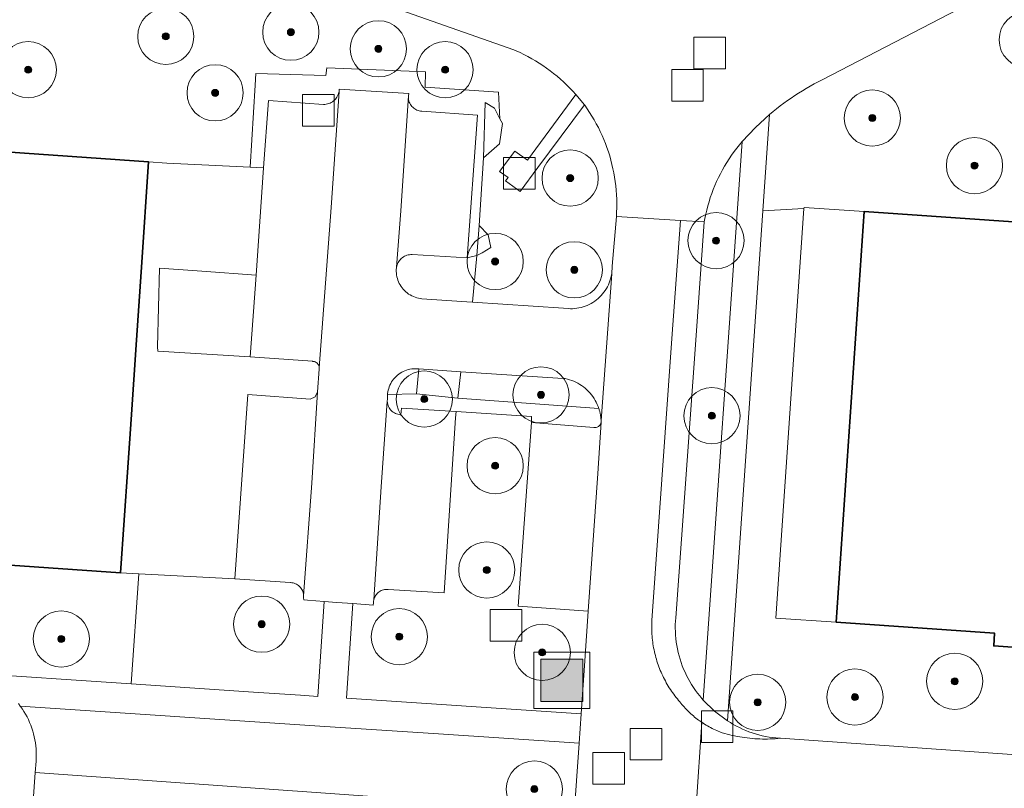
# Model space of a CAD drawing. Extents: x 154222 to 160093, y 456746 to 462495.
# Tile 154 of 254: x 158127 to 158197, y 461320 to 461374. Entities that reach past the tile are written whole.
import ezdxf

# ---------------------------------------------------------------- set-up
doc = ezdxf.new("R2010")
doc.units = 0
doc.header["$LTSCALE"] = 0.75
doc.layers.get('0').update_dxf_attribs({"linetype": 'CONTINUOUS'})
for name, color, linetype, lineweight in [('B-XX-GR-BEPLANTING_CULTUUR_BODEMBEDEKKER-GV', 252, 'CONTINUOUS', 18), ('B-XX-GR-BEPLANTING_CULTUUR_HEESTERS-GV', 252, 'CONTINUOUS', 18), ('B-XX-GR-BOOM-S', 252, 'CONTINUOUS', 25), ('B-XX-GR-HAAG-GV', 252, 'CONTINUOUS', 13), ('B-XX-IE-MEUBILAIR_WEGMEUBILAIR-S', 252, 'CONTINUOUS', 25), ('B-XX-OG-BEBOUWING-GV', 6, 'CONTINUOUS', 35), ('B-XX-OG-TERREIN_CULTUURSCHEIDING-GV', 252, 'CONTINUOUS', 18), ('B-XX-OG-TERREIN_ERF-GV', 252, 'CONTINUOUS', 18), ('B-XX-RI-GWA_RIOOLPUT-S', 252, 'CONTINUOUS', 25), ('B-XX-VH-VERHARDING_ASFALT-GV', 252, 'CONTINUOUS', 18), ('B-XX-VH-VERHARDING_BETONSTRAATSTEEN-GV', 252, 'CONTINUOUS', 18), ('B-XX-VH-VERHARDING_TEGEL-GV', 252, 'CONTINUOUS', 18)]:
    doc.layers.add(name, color=color, linetype=linetype, lineweight=lineweight)

# ---------------------------------------------------------------- blocks, each defined once
blk = doc.blocks.new('SIE-WEG_AFVALBAK-SO')
at = {"linetype": 'ByBlock', "lineweight": 18}
h = blk.add_hatch(color=0, dxfattribs=at)
h.dxf.hatch_style = 1
h.paths.add_polyline_path([(-1.5, -1.5), (1.5, -1.5), (1.5, 1.5), (-1.5, 1.5)])
at = {"color": 0, "linetype": 'ByBlock', "lineweight": 18}
for points in [[(-2, -2), (2, -2), (2, 2), (-2, 2)], [(-1.5, -1.5), (1.5, -1.5), (1.5, 1.5), (-1.5, 1.5)]]:
    blk.add_lwpolyline(points, close=True, dxfattribs=at)
blk = doc.blocks.new('SRI-PUT_INSPECTIEPUT_RIOOLPUT-SO')
at = {"color": 0, "linetype": 'ByBlock', "lineweight": 18}
blk.add_lwpolyline([(-1.125, -1.125), (1.125, -1.125), (1.125, 1.125), (-1.125, 1.125)], close=True, dxfattribs=at)
blk = doc.blocks.new('SGR-BOOM_01-SO')
at = {"linetype": 'ByBlock', "lineweight": 18}
h = blk.add_hatch(color=0, dxfattribs=at)
h.dxf.hatch_style = 1
edge = h.paths.add_edge_path()
edge.add_arc((0, 0), 0.25, 0, 360)
at = {"color": 0, "linetype": 'ByBlock', "lineweight": 18}
for radius in [2, 0.25]:
    blk.add_circle((0, 0), radius, dxfattribs=at)

msp = doc.modelspace()

# ---------------------------------------------------------------- linework, layer by layer
at = {"layer": 'B-XX-GR-BEPLANTING_CULTUUR_BODEMBEDEKKER-GV'}
for points in [[(158156.152, 461370.767), (158149.129, 461371.069), (158149.058, 461370.517), (158144.076, 461370.661), (158144.047, 461369.836), (158143.691, 461363.989), (158144.641, 461363.943), (158144.98, 461368.73), (158148.91, 461368.46), (158149.004, 461368.464), (158149.098, 461368.475), (158149.19, 461368.495), (158149.28, 461368.522), (158149.368, 461368.557), (158149.453, 461368.599), (158149.533, 461368.648), (158149.609, 461368.703), (158149.68, 461368.766), (158149.746, 461368.833), (158149.805, 461368.906), (158149.859, 461368.984), (158149.905, 461369.066), (158149.944, 461369.152), (158149.976, 461369.241), (158150.001, 461369.332), (158150.01, 461369.38), (158150.02, 461369.55), (158154.97, 461369.23), (158154.95, 461369.06), (158154.946, 461368.971), (158154.95, 461368.882), (158154.961, 461368.794), (158154.981, 461368.707), (158155.008, 461368.623), (158155.043, 461368.541), (158155.085, 461368.462), (158155.134, 461368.388), (158155.19, 461368.318), (158155.251, 461368.254), (158155.318, 461368.195), (158155.39, 461368.143), (158155.466, 461368.097), (158155.546, 461368.059), (158155.63, 461368.027), (158155.715, 461368.004), (158155.803, 461367.988), (158155.89, 461367.98), (158159.85, 461367.7), (158159.13, 461357.55), (158159.82, 461357.711), (158159.976, 461359.835), (158160.276, 461364.656), (158160.394, 461368.591), (158161.07, 461368.185), (158161.458, 461367.444), (158161.342, 461369.319), (158156.143, 461369.684)], [(158161.07, 461368.185), (158160.394, 461368.591), (158160.276, 461364.656), (158161.412, 461365.66), (158161.644, 461367.089), (158161.458, 461367.444)], [(158160.628, 461359.177), (158159.976, 461359.835), (158159.82, 461357.711), (158160.18, 461357.895), (158160.814, 461358.282)], [(158159.13, 461357.55), (158155.2, 461357.77), (158155.107, 461357.77), (158155.015, 461357.762), (158154.924, 461357.746), (158154.834, 461357.722), (158154.747, 461357.691), (158154.663, 461357.652), (158154.583, 461357.606), (158154.507, 461357.554), (158154.435, 461357.495), (158154.37, 461357.43), (158154.309, 461357.359), (158154.256, 461357.284), (158154.209, 461357.204), (158154.168, 461357.121), (158154.136, 461357.034), (158154.095, 461356.889), (158154.09, 461356.83), (158154.082, 461356.703), (158154.081, 461356.577), (158154.089, 461356.45), (158154.104, 461356.324), (158154.127, 461356.199), (158154.159, 461356.076), (158154.197, 461355.956), (158154.244, 461355.837), (158154.297, 461355.723), (158154.358, 461355.611), (158154.426, 461355.504), (158154.501, 461355.401), (158154.581, 461355.303), (158154.668, 461355.211), (158154.76, 461355.124), (158154.858, 461355.043), (158154.961, 461354.968), (158155.068, 461354.9), (158155.179, 461354.839), (158155.294, 461354.785), (158155.412, 461354.738), (158155.532, 461354.699), (158155.655, 461354.668), (158155.78, 461354.644), (158155.89, 461354.63), (158159.091, 461354.417), (158159.501, 461354.39), (158159.82, 461357.711)], [(158158.466, 461347.558), (158155.513, 461347.866), (158153.46, 461347.82), (158153.45, 461347.48), (158153.44, 461347.346), (158153.455, 461347.215), (158153.472, 461347.128), (158153.497, 461347.043), (158153.53, 461346.96), (158153.57, 461346.881), (158153.617, 461346.806), (158153.671, 461346.735), (158153.731, 461346.669), (158153.796, 461346.609), (158153.866, 461346.556), (158153.942, 461346.508), (158154.021, 461346.468), (158154.103, 461346.435), (158154.188, 461346.409), (158154.275, 461346.392), (158154.363, 461346.382), (158154.41, 461346.38), (158154.44, 461346.85), (158158.35, 461346.61), (158163.71, 461346.26), (158163.71, 461345.82), (158168.13, 461345.48), (158168.188, 461345.472), (158168.247, 461345.472), (158168.306, 461345.479), (158168.362, 461345.495), (158168.417, 461345.518), (158168.467, 461345.548), (158168.513, 461345.585), (158168.554, 461345.628), (158168.588, 461345.676), (158168.616, 461345.728), (158168.636, 461345.783), (158168.649, 461345.841), (158168.653, 461345.899), (158168.65, 461345.957), (158168.65, 461345.96), (158168.647, 461346.015), (158168.644, 461346.07), (158168.639, 461346.124), (158168.633, 461346.179), (158168.626, 461346.233), (158168.619, 461346.288), (158168.611, 461346.342), (158168.601, 461346.396), (158168.591, 461346.45), (158168.579, 461346.504), (158168.567, 461346.557), (158168.554, 461346.61), (158168.54, 461346.663), (158168.525, 461346.716), (158168.509, 461346.769), (158168.492, 461346.821)]]:
    msp.add_lwpolyline(points, close=True, dxfattribs=at)
at = {"layer": 'B-XX-GR-BEPLANTING_CULTUUR_HEESTERS-GV'}
msp.add_lwpolyline([(158140.238, 461356.594), (158137.245, 461356.8), (158137.1, 461351.21), (158137.11, 461350.91), (158143.69, 461350.49), (158144.101, 461356.302)], close=True, dxfattribs=at)
at = {"layer": 'B-XX-GR-HAAG-GV'}
for points in [[(158156.152, 461370.767), (158149.129, 461371.069), (158149.058, 461370.517), (158144.076, 461370.661), (158144.047, 461369.836), (158143.691, 461363.989), (158144.641, 461363.943), (158144.98, 461368.73), (158148.91, 461368.46), (158149.004, 461368.464), (158149.098, 461368.475), (158149.19, 461368.495), (158149.28, 461368.522), (158149.368, 461368.557), (158149.453, 461368.599), (158149.533, 461368.648), (158149.609, 461368.703), (158149.68, 461368.766), (158149.746, 461368.833), (158149.805, 461368.906), (158149.859, 461368.984), (158149.905, 461369.066), (158149.944, 461369.152), (158149.976, 461369.241), (158150.001, 461369.332), (158150.01, 461369.38), (158150.02, 461369.55), (158154.97, 461369.23), (158154.95, 461369.06), (158154.946, 461368.971), (158154.95, 461368.882), (158154.961, 461368.794), (158154.981, 461368.707), (158155.008, 461368.623), (158155.043, 461368.541), (158155.085, 461368.462), (158155.134, 461368.388), (158155.19, 461368.318), (158155.251, 461368.254), (158155.318, 461368.195), (158155.39, 461368.143), (158155.466, 461368.097), (158155.546, 461368.059), (158155.63, 461368.027), (158155.715, 461368.004), (158155.803, 461367.988), (158155.89, 461367.98), (158159.85, 461367.7), (158159.13, 461357.55), (158159.82, 461357.711), (158159.976, 461359.835), (158160.276, 461364.656), (158160.394, 461368.591), (158161.07, 461368.185), (158161.458, 461367.444), (158161.342, 461369.319), (158156.143, 461369.684)], [(158159.13, 461357.55), (158155.2, 461357.77), (158155.107, 461357.77), (158155.015, 461357.762), (158154.924, 461357.746), (158154.834, 461357.722), (158154.747, 461357.691), (158154.663, 461357.652), (158154.583, 461357.606), (158154.507, 461357.554), (158154.435, 461357.495), (158154.37, 461357.43), (158154.309, 461357.359), (158154.256, 461357.284), (158154.209, 461357.204), (158154.168, 461357.121), (158154.136, 461357.034), (158154.095, 461356.889), (158154.09, 461356.83), (158154.082, 461356.703), (158154.081, 461356.577), (158154.089, 461356.45), (158154.104, 461356.324), (158154.127, 461356.199), (158154.159, 461356.076), (158154.197, 461355.956), (158154.244, 461355.837), (158154.297, 461355.723), (158154.358, 461355.611), (158154.426, 461355.504), (158154.501, 461355.401), (158154.581, 461355.303), (158154.668, 461355.211), (158154.76, 461355.124), (158154.858, 461355.043), (158154.961, 461354.968), (158155.068, 461354.9), (158155.179, 461354.839), (158155.294, 461354.785), (158155.412, 461354.738), (158155.532, 461354.699), (158155.655, 461354.668), (158155.78, 461354.644), (158155.89, 461354.63), (158159.091, 461354.417), (158159.501, 461354.39), (158159.82, 461357.711)], [(158158.466, 461347.558), (158155.513, 461347.866), (158153.46, 461347.82), (158153.45, 461347.48), (158153.44, 461347.346), (158153.455, 461347.215), (158153.472, 461347.128), (158153.497, 461347.043), (158153.53, 461346.96), (158153.57, 461346.881), (158153.617, 461346.806), (158153.671, 461346.735), (158153.731, 461346.669), (158153.796, 461346.609), (158153.866, 461346.556), (158153.942, 461346.508), (158154.021, 461346.468), (158154.103, 461346.435), (158154.188, 461346.409), (158154.275, 461346.392), (158154.363, 461346.382), (158154.41, 461346.38), (158154.44, 461346.85), (158158.35, 461346.61), (158163.71, 461346.26), (158163.71, 461345.82), (158168.13, 461345.48), (158168.188, 461345.472), (158168.247, 461345.472), (158168.306, 461345.479), (158168.362, 461345.495), (158168.417, 461345.518), (158168.467, 461345.548), (158168.513, 461345.585), (158168.554, 461345.628), (158168.588, 461345.676), (158168.616, 461345.728), (158168.636, 461345.783), (158168.649, 461345.841), (158168.653, 461345.899), (158168.65, 461345.957), (158168.65, 461345.96), (158168.647, 461346.015), (158168.644, 461346.07), (158168.639, 461346.124), (158168.633, 461346.179), (158168.626, 461346.233), (158168.619, 461346.288), (158168.611, 461346.342), (158168.601, 461346.396), (158168.591, 461346.45), (158168.579, 461346.504), (158168.567, 461346.557), (158168.554, 461346.61), (158168.54, 461346.663), (158168.525, 461346.716), (158168.509, 461346.769), (158168.492, 461346.821)]]:
    msp.add_lwpolyline(points, close=True, dxfattribs=at)
at = {"layer": 'B-XX-OG-BEBOUWING-GV'}
for points in [[(158125.29, 461366.05), (158122.3, 461366.26), (158122.24, 461365.36), (158110.96, 461366.15), (158108.91, 461336.91), (158120.19, 461336.13), (158120.13, 461335.23), (158123.12, 461335.03), (158123.18, 461335.92), (158134.46, 461335.14), (158134.972, 461342.622), (158135.231, 461346.4), (158135.57, 461351.35), (158135.949, 461356.889), (158136.46, 461364.37), (158125.23, 461365.15)], [(158201.71, 461360.74), (158198.72, 461360.95), (158198.66, 461360.05), (158187.38, 461360.83), (158185.38, 461331.61), (158196.65, 461330.83), (158196.59, 461329.93), (158199.58, 461329.72), (158199.64, 461330.62), (158210.9, 461329.84), (158211.417, 461337.322), (158211.457, 461337.898), (158211.51, 461338.67), (158211.541, 461339.11), (158211.782, 461342.61), (158212.04, 461346.31), (158212.28, 461349.79), (158212.311, 461350.24), (158212.357, 461350.91), (158212.404, 461351.588), (158212.92, 461359.07), (158207.653, 461359.435), (158201.65, 461359.85)]]:
    msp.add_lwpolyline(points, close=True, dxfattribs=at)
at = {"layer": 'B-XX-OG-TERREIN_CULTUURSCHEIDING-GV'}
for points in [[(158199.89, 461378.28), (158184.38, 461370.21), (158184.094, 461370.065), (158183.81, 461369.915), (158183.529, 461369.759), (158183.251, 461369.599), (158182.976, 461369.434), (158182.703, 461369.265), (158182.434, 461369.09), (158182.168, 461368.911), (158181.905, 461368.727), (158181.645, 461368.538), (158181.389, 461368.346), (158181.135, 461368.148), (158180.886, 461367.946), (158180.64, 461367.74), (158180.164, 461360.896), (158183.085, 461361.048), (158183.09, 461361.121), (158187.38, 461360.83), (158198.66, 461360.05)], [(158125.23, 461365.15), (158136.46, 461364.37), (158137.756, 461364.282), (158140.753, 461364.134), (158143.691, 461363.989), (158144.047, 461369.836), (158144.076, 461370.661), (158149.058, 461370.517), (158149.129, 461371.069), (158156.152, 461370.767), (158156.143, 461369.684), (158161.342, 461369.319), (158161.458, 461367.444), (158161.644, 461367.089), (158161.412, 461365.66), (158160.276, 461364.656), (158159.976, 461359.835), (158160.628, 461359.177), (158160.814, 461358.282), (158160.18, 461357.895), (158159.82, 461357.711), (158159.501, 461354.39), (158165.97, 461353.96), (158166.31, 461353.93), (158166.464, 461353.924), (158166.617, 461353.926), (158166.77, 461353.937), (158166.923, 461353.955), (158167.074, 461353.981), (158167.224, 461354.015), (158167.372, 461354.056), (158167.517, 461354.106), (158167.66, 461354.162), (158167.799, 461354.227), (158167.935, 461354.298), (158168.067, 461354.376), (158168.195, 461354.461), (158168.318, 461354.553), (158168.437, 461354.651), (158168.55, 461354.755), (158168.657, 461354.864), (158168.759, 461354.98), (158168.854, 461355.1), (158168.943, 461355.225), (158169.026, 461355.354), (158169.101, 461355.488), (158169.17, 461355.626), (158169.231, 461355.766), (158169.285, 461355.91), (158169.331, 461356.057), (158169.37, 461356.205), (158169.401, 461356.356), (158169.41, 461356.41), (158169.44, 461356.96), (158169.74, 461360.48), (158169.758, 461360.791), (158169.767, 461361.102), (158169.769, 461361.413), (158169.763, 461361.725), (158169.749, 461362.036), (158169.726, 461362.346), (158169.696, 461362.656), (158169.658, 461362.965), (158169.612, 461363.273), (158169.558, 461363.58), (158169.496, 461363.885), (158169.426, 461364.188), (158169.349, 461364.49), (158169.264, 461364.789), (158169.171, 461365.086), (158169.07, 461365.381), (158168.962, 461365.673), (158168.847, 461365.962), (158168.724, 461366.248), (158168.594, 461366.531), (158168.456, 461366.81), (158168.312, 461367.086), (158168.16, 461367.358), (158168.002, 461367.626), (158167.837, 461367.89), (158167.665, 461368.149), (158167.486, 461368.404), (158167.46, 461368.44), (158164.14, 461363.96), (158162.9, 461362.26), (158161.86, 461363.01), (158162.03, 461363.26), (158161.43, 461363.69), (158162.52, 461365.14), (158163.411, 461364.491), (158166.86, 461369.16), (158166.65, 461369.392), (158166.434, 461369.619), (158166.213, 461369.839), (158165.986, 461370.055), (158165.753, 461370.264), (158165.515, 461370.467), (158165.272, 461370.665), (158165.024, 461370.856), (158164.772, 461371.04), (158164.514, 461371.218), (158164.253, 461371.389), (158163.986, 461371.554), (158163.716, 461371.712), (158163.442, 461371.863), (158163.164, 461372.006), (158162.883, 461372.143), (158162.598, 461372.272), (158162.44, 461372.34), (158154.4, 461375.164)], [(158199.58, 461329.72), (158196.59, 461329.93), (158196.65, 461330.83), (158185.38, 461331.61), (158181.09, 461331.901), (158183.085, 461361.048), (158180.164, 461360.896), (158177.64, 461324.61), (158177.848, 461324.477), (158178.06, 461324.351), (158178.275, 461324.233), (158178.495, 461324.121), (158178.718, 461324.016), (158178.944, 461323.918), (158179.174, 461323.828), (158179.406, 461323.746), (158179.641, 461323.671), (158179.878, 461323.604), (158180.117, 461323.544), (158180.358, 461323.493), (158180.6, 461323.449), (158180.844, 461323.413), (158181.089, 461323.385), (158181.334, 461323.365), (158181.41, 461323.36), (158205.95, 461321.64)], [(158123.112, 461328.037), (158135.219, 461327.23), (158135.756, 461335.051), (158134.46, 461335.14), (158123.18, 461335.92)], [(158166.32, 461311.97), (158167.084, 461323.002), (158156.735, 461323.692), (158148.989, 461324.208), (158127.327, 461325.652), (158127.351, 461325.619), (158127.475, 461325.44), (158127.592, 461325.258), (158127.703, 461325.071), (158127.806, 461324.88), (158127.902, 461324.685), (158127.992, 461324.487), (158128.073, 461324.286), (158128.147, 461324.082), (158128.214, 461323.876), (158128.273, 461323.667), (158128.324, 461323.456), (158128.368, 461323.243), (158128.403, 461323.029), (158128.431, 461322.814), (158128.451, 461322.598), (158128.463, 461322.381), (158128.466, 461322.164), (158128.462, 461321.947), (158128.45, 461321.73), (158128.394, 461320.918), (158158.032, 461318.809)]]:
    msp.add_lwpolyline(points, dxfattribs=at)
for points in [[(158175.92, 461326.08), (158178.69, 461365.82), (158178.492, 461365.584), (158178.3, 461365.344), (158178.115, 461365.098), (158177.936, 461364.848), (158177.763, 461364.593), (158177.598, 461364.334), (158177.439, 461364.07), (158177.287, 461363.802), (158177.142, 461363.531), (158177.004, 461363.256), (158176.873, 461362.977), (158176.749, 461362.695), (158176.633, 461362.41), (158176.525, 461362.122), (158176.424, 461361.832), (158176.33, 461361.539), (158176.244, 461361.243), (158176.166, 461360.946), (158176.096, 461360.646), (158176.033, 461360.345), (158175.99, 461360.11), (158175.383, 461351.687), (158173.96, 461331.94), (158173.942, 461331.692), (158173.932, 461331.444), (158173.93, 461331.195), (158173.936, 461330.946), (158173.95, 461330.698), (158173.972, 461330.45), (158174.002, 461330.203), (158174.04, 461329.957), (158174.086, 461329.713), (158174.139, 461329.47), (158174.201, 461329.229), (158174.27, 461328.99), (158174.347, 461328.754), (158174.431, 461328.52), (158174.523, 461328.289), (158174.622, 461328.061), (158174.729, 461327.836), (158174.842, 461327.615), (158174.963, 461327.397), (158175.091, 461327.184), (158175.225, 461326.975), (158175.366, 461326.77), (158175.514, 461326.57), (158175.668, 461326.374), (158175.828, 461326.184)], [(158155.555, 461349.652), (158155.429, 461349.655), (158155.303, 461349.651), (158155.178, 461349.639), (158155.054, 461349.619), (158154.931, 461349.591), (158154.811, 461349.555), (158154.693, 461349.512), (158154.578, 461349.461), (158154.466, 461349.403), (158154.358, 461349.338), (158154.255, 461349.266), (158154.156, 461349.188), (158154.063, 461349.104), (158153.975, 461349.014), (158153.893, 461348.918), (158153.817, 461348.818), (158153.748, 461348.713), (158153.685, 461348.604), (158153.63, 461348.491), (158153.582, 461348.375), (158153.541, 461348.256), (158153.508, 461348.134), (158153.483, 461348.011), (158153.466, 461347.886), (158153.46, 461347.82), (158155.513, 461347.866), (158155.68, 461349.64)], [(158158.662, 461349.441), (158155.68, 461349.64), (158155.513, 461347.866), (158158.466, 461347.558)], [(158165.57, 461348.98), (158158.662, 461349.441), (158158.466, 461347.558), (158168.492, 461346.821), (158168.438, 461346.972), (158168.377, 461347.119), (158168.308, 461347.264), (158168.233, 461347.404), (158168.15, 461347.541), (158168.061, 461347.674), (158167.965, 461347.801), (158167.863, 461347.924), (158167.754, 461348.042), (158167.64, 461348.154), (158167.521, 461348.26), (158167.396, 461348.36), (158167.267, 461348.454), (158167.133, 461348.541), (158166.995, 461348.622), (158166.853, 461348.695), (158166.707, 461348.761), (158166.559, 461348.82), (158166.407, 461348.871), (158166.254, 461348.915), (158166.098, 461348.951), (158166.05, 461348.96)], [(158163.71, 461346.26), (158158.35, 461346.61), (158158.3, 461346.16), (158157.49, 461333.7), (158153.51, 461333.95), (158153.423, 461333.956), (158153.337, 461333.954), (158153.25, 461333.944), (158153.165, 461333.925), (158153.082, 461333.9), (158153.002, 461333.866), (158152.925, 461333.826), (158152.852, 461333.778), (158152.784, 461333.724), (158152.721, 461333.665), (158152.664, 461333.599), (158152.613, 461333.528), (158152.569, 461333.454), (158152.532, 461333.375), (158152.503, 461333.293), (158152.481, 461333.209), (158152.466, 461333.124), (158152.46, 461333.037), (158152.46, 461332.99), (158152.44, 461332.84), (158150.977, 461332.947), (158150.53, 461326.209), (158167.229, 461325.097), (158167.49, 461328.87), (158167.74, 461332.41), (158162.75, 461332.75), (158163.71, 461345.82)], [(158142.6, 461334.7), (158135.756, 461335.051), (158135.219, 461327.23), (158143.933, 461326.649), (158147.272, 461326.427), (158148.51, 461326.343), (158148.96, 461333.094), (158147.764, 461333.181), (158147.5, 461333.2), (158147.48, 461333.36), (158147.489, 461333.49), (158147.474, 461333.623), (158147.456, 461333.71), (158147.431, 461333.794), (158147.398, 461333.876), (158147.357, 461333.954), (158147.31, 461334.028), (158147.256, 461334.098), (158147.196, 461334.162), (158147.13, 461334.221), (158147.06, 461334.274), (158146.985, 461334.32), (158146.906, 461334.359), (158146.823, 461334.39), (158146.739, 461334.414), (158146.652, 461334.431), (158146.565, 461334.439), (158146.54, 461334.44)]]:
    msp.add_lwpolyline(points, close=True, dxfattribs=at)
at = {"layer": 'B-XX-OG-TERREIN_ERF-GV'}
for points in [[(158137.756, 461364.282), (158136.46, 461364.37), (158135.949, 461356.889), (158135.57, 461351.35), (158135.231, 461346.4), (158134.972, 461342.622), (158134.46, 461335.14), (158135.756, 461335.051), (158142.6, 461334.7), (158143.52, 461347.82), (158147.95, 461347.48), (158148.318, 461347.642), (158148.48, 461348.01), (158148.59, 461349.62), (158148.598, 461349.721), (158148.584, 461349.805), (158148.566, 461349.865), (158148.54, 461349.922), (158148.508, 461349.975), (158148.469, 461350.023), (158148.424, 461350.066), (158148.374, 461350.103), (158148.319, 461350.133), (158148.262, 461350.156), (158148.201, 461350.172), (158148.14, 461350.179), (158148.12, 461350.18), (158143.69, 461350.49), (158137.11, 461350.91), (158137.1, 461351.21), (158137.245, 461356.8), (158140.238, 461356.594), (158144.101, 461356.302), (158144.641, 461363.943), (158143.691, 461363.989), (158140.753, 461364.134)], [(158187.38, 461360.83), (158183.09, 461361.121), (158183.085, 461361.048), (158181.09, 461331.901), (158185.38, 461331.61)]]:
    msp.add_lwpolyline(points, close=True, dxfattribs=at)
msp.add_lwpolyline([(158153.635, 461257.011), (158154.251, 461265.676), (158154.869, 461274.361), (158155.488, 461283.053), (158156.102, 461291.681), (158156.396, 461295.816), (158156.431, 461296.261), (158153.439, 461296.47), (158153.718, 461300.461), (158153.718, 461300.464), (158153.998, 461304.451), (158156.991, 461304.241), (158157.046, 461304.957), (158157.329, 461308.929), (158157.957, 461317.762), (158158.032, 461318.809), (158128.394, 461320.918), (158128.324, 461319.912), (158127.18, 461303.45), (158125.52, 461279.76), (158123.97, 461254.95)], dxfattribs=at)
at = {"layer": 'B-XX-VH-VERHARDING_ASFALT-GV'}
msp.add_lwpolyline([(158154.4, 461375.164), (158162.44, 461372.34), (158162.598, 461372.272), (158162.883, 461372.143), (158163.164, 461372.006), (158163.442, 461371.863), (158163.716, 461371.712), (158163.986, 461371.554), (158164.253, 461371.389), (158164.514, 461371.218), (158164.772, 461371.04), (158165.024, 461370.856), (158165.272, 461370.665), (158165.515, 461370.467), (158165.753, 461370.264), (158165.986, 461370.055), (158166.213, 461369.839), (158166.434, 461369.619), (158166.65, 461369.392), (158166.86, 461369.16), (158167.46, 461368.44), (158167.486, 461368.404), (158167.665, 461368.149), (158167.837, 461367.89), (158168.002, 461367.626), (158168.16, 461367.358), (158168.312, 461367.086), (158168.456, 461366.81), (158168.594, 461366.531), (158168.724, 461366.248), (158168.847, 461365.962), (158168.962, 461365.673), (158169.07, 461365.381), (158169.171, 461365.086), (158169.264, 461364.789), (158169.349, 461364.49), (158169.426, 461364.188), (158169.496, 461363.885), (158169.558, 461363.58), (158169.612, 461363.273), (158169.658, 461362.965), (158169.696, 461362.656), (158169.726, 461362.346), (158169.749, 461362.036), (158169.763, 461361.725), (158169.769, 461361.413), (158169.767, 461361.102), (158169.758, 461360.791), (158169.74, 461360.48), (158174.293, 461360.21), (158175.99, 461360.11), (158176.033, 461360.345), (158176.096, 461360.646), (158176.166, 461360.946), (158176.244, 461361.243), (158176.33, 461361.539), (158176.424, 461361.832), (158176.525, 461362.122), (158176.633, 461362.41), (158176.749, 461362.695), (158176.873, 461362.977), (158177.004, 461363.256), (158177.142, 461363.531), (158177.287, 461363.802), (158177.439, 461364.07), (158177.598, 461364.334), (158177.763, 461364.593), (158177.936, 461364.848), (158178.115, 461365.098), (158178.3, 461365.344), (158178.492, 461365.584), (158178.69, 461365.82), (158179.639, 461366.807), (158180.64, 461367.74), (158180.886, 461367.946), (158181.135, 461368.148), (158181.389, 461368.346), (158181.645, 461368.538), (158181.905, 461368.727), (158182.168, 461368.911), (158182.434, 461369.09), (158182.703, 461369.265), (158182.976, 461369.434), (158183.251, 461369.599), (158183.529, 461369.759), (158183.81, 461369.915), (158184.094, 461370.065), (158184.38, 461370.21), (158199.89, 461378.28)], dxfattribs=at)
at = {"layer": 'B-XX-VH-VERHARDING_BETONSTRAATSTEEN-GV'}
for points in [[(158154.97, 461369.23), (158150.02, 461369.55), (158150.01, 461369.38), (158149.44, 461361.12), (158148.598, 461349.721), (158148.59, 461349.62), (158148.48, 461348.01), (158148.06, 461341.51), (158147.489, 461333.49), (158147.48, 461333.36), (158147.5, 461333.2), (158147.764, 461333.181), (158148.96, 461333.094), (158149.859, 461333.028), (158150.977, 461332.947), (158152.44, 461332.84), (158152.46, 461332.99), (158152.46, 461333.037), (158152.466, 461333.124), (158152.481, 461333.209), (158153.01, 461341.26), (158153.44, 461347.346), (158153.45, 461347.48), (158153.46, 461347.82), (158153.466, 461347.886), (158153.483, 461348.011), (158153.508, 461348.134), (158153.541, 461348.256), (158153.582, 461348.375), (158153.63, 461348.491), (158153.685, 461348.604), (158153.748, 461348.713), (158153.817, 461348.818), (158153.893, 461348.918), (158153.975, 461349.014), (158154.063, 461349.104), (158154.156, 461349.188), (158154.255, 461349.266), (158154.358, 461349.338), (158154.466, 461349.403), (158154.578, 461349.461), (158154.693, 461349.512), (158154.811, 461349.555), (158154.931, 461349.591), (158155.054, 461349.619), (158155.178, 461349.639), (158155.303, 461349.651), (158155.429, 461349.655), (158155.555, 461349.652), (158155.68, 461349.64), (158158.662, 461349.441), (158165.57, 461348.98), (158166.05, 461348.96), (158166.098, 461348.951), (158166.254, 461348.915), (158166.407, 461348.871), (158166.559, 461348.82), (158166.707, 461348.761), (158166.853, 461348.695), (158166.995, 461348.622), (158167.133, 461348.541), (158167.267, 461348.454), (158167.396, 461348.36), (158167.521, 461348.26), (158167.64, 461348.154), (158167.754, 461348.042), (158167.863, 461347.924), (158167.965, 461347.801), (158168.061, 461347.674), (158168.15, 461347.541), (158168.233, 461347.404), (158168.308, 461347.264), (158168.377, 461347.119), (158168.438, 461346.972), (158168.492, 461346.821), (158168.509, 461346.769), (158168.525, 461346.716), (158168.54, 461346.663), (158168.554, 461346.61), (158168.567, 461346.557), (158168.579, 461346.504), (158168.591, 461346.45), (158168.601, 461346.396), (158168.611, 461346.342), (158168.619, 461346.288), (158168.626, 461346.233), (158168.633, 461346.179), (158168.639, 461346.124), (158168.644, 461346.07), (158168.647, 461346.015), (158168.65, 461345.96), (158169.41, 461356.41), (158169.401, 461356.356), (158169.37, 461356.205), (158169.331, 461356.057), (158169.285, 461355.91), (158169.231, 461355.766), (158169.17, 461355.626), (158169.101, 461355.488), (158169.026, 461355.354), (158168.943, 461355.225), (158168.854, 461355.1), (158168.759, 461354.98), (158168.657, 461354.864), (158168.55, 461354.755), (158168.437, 461354.651), (158168.318, 461354.553), (158168.195, 461354.461), (158168.067, 461354.376), (158167.935, 461354.298), (158167.799, 461354.227), (158167.66, 461354.162), (158167.517, 461354.106), (158167.372, 461354.056), (158167.224, 461354.015), (158167.074, 461353.981), (158166.923, 461353.955), (158166.77, 461353.937), (158166.617, 461353.926), (158166.464, 461353.924), (158166.31, 461353.93), (158165.97, 461353.96), (158159.501, 461354.39), (158159.091, 461354.417), (158155.89, 461354.63), (158155.78, 461354.644), (158155.655, 461354.668), (158155.532, 461354.699), (158155.412, 461354.738), (158155.294, 461354.785), (158155.179, 461354.839), (158155.068, 461354.9), (158154.961, 461354.968), (158154.858, 461355.043), (158154.76, 461355.124), (158154.668, 461355.211), (158154.581, 461355.303), (158154.501, 461355.401), (158154.426, 461355.504), (158154.358, 461355.611), (158154.297, 461355.723), (158154.244, 461355.837), (158154.197, 461355.956), (158154.159, 461356.076), (158154.127, 461356.199), (158154.104, 461356.324), (158154.089, 461356.45), (158154.081, 461356.577), (158154.082, 461356.703), (158154.09, 461356.83), (158154.095, 461356.889), (158154.41, 461360.88), (158154.95, 461369.06)], [(158149.44, 461361.12), (158150.01, 461369.38), (158150.001, 461369.332), (158149.976, 461369.241), (158149.944, 461369.152), (158149.905, 461369.066), (158149.859, 461368.984), (158149.805, 461368.906), (158149.746, 461368.833), (158149.68, 461368.766), (158149.609, 461368.703), (158149.533, 461368.648), (158149.453, 461368.599), (158149.368, 461368.557), (158149.28, 461368.522), (158149.19, 461368.495), (158149.098, 461368.475), (158149.004, 461368.464), (158148.91, 461368.46), (158144.98, 461368.73), (158144.641, 461363.943), (158144.101, 461356.302), (158143.69, 461350.49), (158148.12, 461350.18), (158148.14, 461350.179), (158148.201, 461350.172), (158148.262, 461350.156), (158148.319, 461350.133), (158148.374, 461350.103), (158148.424, 461350.066), (158148.469, 461350.023), (158148.508, 461349.975), (158148.54, 461349.922), (158148.566, 461349.865), (158148.584, 461349.805), (158148.598, 461349.721)], [(158154.946, 461368.971), (158154.95, 461369.06), (158154.41, 461360.88), (158154.095, 461356.889), (158154.136, 461357.034), (158154.168, 461357.121), (158154.209, 461357.204), (158154.256, 461357.284), (158154.309, 461357.359), (158154.37, 461357.43), (158154.435, 461357.495), (158154.507, 461357.554), (158154.583, 461357.606), (158154.663, 461357.652), (158154.747, 461357.691), (158154.834, 461357.722), (158154.924, 461357.746), (158155.015, 461357.762), (158155.107, 461357.77), (158155.2, 461357.77), (158159.13, 461357.55), (158159.85, 461367.7), (158155.89, 461367.98), (158155.803, 461367.988), (158155.715, 461368.004), (158155.63, 461368.027), (158155.546, 461368.059), (158155.466, 461368.097), (158155.39, 461368.143), (158155.318, 461368.195), (158155.251, 461368.254), (158155.19, 461368.318), (158155.134, 461368.388), (158155.085, 461368.462), (158155.043, 461368.541), (158155.008, 461368.623), (158154.981, 461368.707), (158154.961, 461368.794), (158154.95, 461368.882)], [(158148.06, 461341.51), (158148.48, 461348.01), (158148.318, 461347.642), (158147.95, 461347.48), (158143.52, 461347.82), (158142.6, 461334.7), (158146.54, 461334.44), (158146.565, 461334.439), (158146.652, 461334.431), (158146.739, 461334.414), (158146.823, 461334.39), (158146.906, 461334.359), (158146.985, 461334.32), (158147.06, 461334.274), (158147.13, 461334.221), (158147.196, 461334.162), (158147.256, 461334.098), (158147.31, 461334.028), (158147.357, 461333.954), (158147.398, 461333.876), (158147.431, 461333.794), (158147.456, 461333.71), (158147.474, 461333.623), (158147.489, 461333.49)], [(158153.455, 461347.215), (158153.44, 461347.346), (158153.01, 461341.26), (158152.481, 461333.209), (158152.503, 461333.293), (158152.532, 461333.375), (158152.569, 461333.454), (158152.613, 461333.528), (158152.664, 461333.599), (158152.721, 461333.665), (158152.784, 461333.724), (158152.852, 461333.778), (158152.925, 461333.826), (158153.002, 461333.866), (158153.082, 461333.9), (158153.165, 461333.925), (158153.25, 461333.944), (158153.337, 461333.954), (158153.423, 461333.956), (158153.51, 461333.95), (158157.49, 461333.7), (158158.3, 461346.16), (158158.35, 461346.61), (158154.44, 461346.85), (158154.41, 461346.38), (158154.363, 461346.382), (158154.275, 461346.392), (158154.188, 461346.409), (158154.103, 461346.435), (158154.021, 461346.468), (158153.942, 461346.508), (158153.866, 461346.556), (158153.796, 461346.609), (158153.731, 461346.669), (158153.671, 461346.735), (158153.617, 461346.806), (158153.57, 461346.881), (158153.53, 461346.96), (158153.497, 461347.043), (158153.472, 461347.128)], [(158168.42, 461342.21), (158168.649, 461345.841), (158168.636, 461345.783), (158168.616, 461345.728), (158168.588, 461345.676), (158168.554, 461345.628), (158168.513, 461345.585), (158168.467, 461345.548), (158168.417, 461345.518), (158168.362, 461345.495), (158168.306, 461345.479), (158168.247, 461345.472), (158168.188, 461345.472), (158168.13, 461345.48), (158163.71, 461345.82), (158162.75, 461332.75), (158167.74, 461332.41)]]:
    msp.add_lwpolyline(points, close=True, dxfattribs=at)
for points in [[(158175.416, 461318.491), (158175.815, 461324.495), (158175.78, 461324.519), (158175.745, 461324.543), (158175.71, 461324.567), (158175.676, 461324.592), (158175.582, 461324.66), (158175.49, 461324.729), (158175.398, 461324.801), (158175.308, 461324.873), (158175.219, 461324.948), (158175.131, 461325.023), (158175.045, 461325.101), (158174.96, 461325.179), (158174.876, 461325.26), (158174.794, 461325.341), (158174.713, 461325.424), (158174.634, 461325.508), (158174.556, 461325.594), (158174.479, 461325.681), (158174.404, 461325.769), (158174.331, 461325.859), (158174.259, 461325.95), (158174.168, 461326.056), (158174.078, 461326.163), (158173.991, 461326.271), (158173.905, 461326.382), (158173.821, 461326.493), (158173.74, 461326.606), (158173.66, 461326.721), (158173.582, 461326.837), (158173.506, 461326.954), (158173.433, 461327.073), (158173.361, 461327.192), (158173.291, 461327.313), (158173.224, 461327.436), (158173.159, 461327.559), (158173.095, 461327.683), (158173.034, 461327.809), (158172.976, 461327.936), (158172.919, 461328.063), (158172.865, 461328.192), (158172.813, 461328.321), (158172.763, 461328.452), (158172.715, 461328.583), (158172.67, 461328.715), (158172.627, 461328.848), (158172.586, 461328.981), (158172.548, 461329.115), (158172.512, 461329.25), (158172.478, 461329.386), (158172.447, 461329.522), (158172.418, 461329.658), (158172.391, 461329.795), (158172.367, 461329.933), (158172.345, 461330.071), (158172.326, 461330.209), (158172.309, 461330.347), (158172.294, 461330.486), (158172.282, 461330.625), (158172.272, 461330.764), (158172.265, 461330.904), (158172.26, 461331.043), (158172.258, 461331.183), (158172.258, 461331.323), (158172.26, 461331.462), (158172.265, 461331.602), (158172.272, 461331.741), (158173.687, 461351.809), (158174.293, 461360.21), (158169.74, 461360.48), (158169.44, 461356.96), (158169.41, 461356.41), (158168.65, 461345.96), (158168.65, 461345.957), (158168.653, 461345.899), (158168.649, 461345.841), (158168.42, 461342.21), (158167.74, 461332.41), (158167.49, 461328.87), (158167.229, 461325.097), (158167.084, 461323.002), (158166.32, 461311.97)], [(158127.18, 461303.45), (158128.324, 461319.912), (158128.394, 461320.918), (158128.45, 461321.73), (158128.462, 461321.947), (158128.466, 461322.164), (158128.463, 461322.381), (158128.451, 461322.598), (158128.431, 461322.814), (158128.403, 461323.029), (158128.368, 461323.243), (158128.324, 461323.456), (158128.273, 461323.667), (158128.214, 461323.876), (158128.147, 461324.082), (158128.073, 461324.286), (158127.992, 461324.487), (158127.902, 461324.685), (158127.806, 461324.88), (158127.703, 461325.071), (158127.592, 461325.258), (158127.475, 461325.44), (158127.351, 461325.619), (158127.327, 461325.652), (158127.196, 461325.825)], [(158205.95, 461321.64), (158181.41, 461323.36), (158181.229, 461323.343), (158181.048, 461323.328), (158180.866, 461323.317), (158180.685, 461323.31), (158180.503, 461323.305), (158180.321, 461323.303), (158180.139, 461323.305), (158179.957, 461323.31), (158179.776, 461323.317), (158179.594, 461323.328), (158179.413, 461323.343), (158179.232, 461323.36), (158179.051, 461323.381), (158178.871, 461323.404), (158178.691, 461323.431), (158178.512, 461323.461), (158178.333, 461323.494), (158178.155, 461323.53), (158177.977, 461323.569), (158177.8, 461323.611), (158177.624, 461323.657), (158177.449, 461323.705), (158177.275, 461323.757), (158177.101, 461323.811), (158176.988, 461323.857), (158176.877, 461323.905), (158176.766, 461323.956), (158176.656, 461324.008), (158176.547, 461324.062), (158176.44, 461324.118), (158176.333, 461324.176), (158176.227, 461324.236), (158176.122, 461324.298), (158176.019, 461324.362), (158175.916, 461324.428), (158175.815, 461324.495), (158175.416, 461318.491)]]:
    msp.add_lwpolyline(points, dxfattribs=at)
at = {"layer": 'B-XX-VH-VERHARDING_TEGEL-GV'}
for points in [[(158167.46, 461368.44), (158166.86, 461369.16), (158163.411, 461364.491), (158162.52, 461365.14), (158161.43, 461363.69), (158162.03, 461363.26), (158161.86, 461363.01), (158162.9, 461362.26), (158164.14, 461363.96)], [(158180.164, 461360.896), (158180.64, 461367.74), (158179.639, 461366.807), (158178.69, 461365.82), (158175.92, 461326.08), (158176.728, 461325.284), (158177.64, 461324.61)], [(158175.99, 461360.11), (158174.293, 461360.21), (158173.687, 461351.809), (158172.272, 461331.741), (158172.265, 461331.602), (158172.26, 461331.462), (158172.258, 461331.323), (158172.258, 461331.183), (158172.26, 461331.043), (158172.265, 461330.904), (158172.272, 461330.764), (158172.282, 461330.625), (158172.294, 461330.486), (158172.309, 461330.347), (158172.326, 461330.209), (158172.345, 461330.071), (158172.367, 461329.933), (158172.391, 461329.795), (158172.418, 461329.658), (158172.447, 461329.522), (158172.478, 461329.386), (158172.512, 461329.25), (158172.548, 461329.115), (158172.586, 461328.981), (158172.627, 461328.848), (158172.67, 461328.715), (158172.715, 461328.583), (158172.763, 461328.452), (158172.813, 461328.321), (158172.865, 461328.192), (158172.919, 461328.063), (158172.976, 461327.936), (158173.034, 461327.809), (158173.095, 461327.683), (158173.159, 461327.559), (158173.224, 461327.436), (158173.291, 461327.313), (158173.361, 461327.192), (158173.433, 461327.073), (158173.506, 461326.954), (158173.582, 461326.837), (158173.66, 461326.721), (158173.74, 461326.606), (158173.821, 461326.493), (158173.905, 461326.382), (158173.991, 461326.271), (158174.078, 461326.163), (158174.168, 461326.056), (158174.259, 461325.95), (158174.331, 461325.859), (158174.404, 461325.769), (158174.479, 461325.681), (158174.556, 461325.594), (158174.634, 461325.508), (158174.713, 461325.424), (158174.794, 461325.341), (158174.876, 461325.26), (158174.96, 461325.179), (158175.045, 461325.101), (158175.131, 461325.023), (158175.219, 461324.948), (158175.308, 461324.873), (158175.398, 461324.801), (158175.49, 461324.729), (158175.582, 461324.66), (158175.676, 461324.592), (158175.71, 461324.567), (158175.745, 461324.543), (158175.78, 461324.519), (158175.815, 461324.495), (158175.916, 461324.428), (158176.019, 461324.362), (158176.122, 461324.298), (158176.227, 461324.236), (158176.333, 461324.176), (158176.44, 461324.118), (158176.547, 461324.062), (158176.656, 461324.008), (158176.766, 461323.956), (158176.877, 461323.905), (158176.988, 461323.857), (158177.101, 461323.811), (158177.275, 461323.757), (158177.449, 461323.705), (158177.624, 461323.657), (158177.8, 461323.611), (158177.977, 461323.569), (158178.155, 461323.53), (158178.333, 461323.494), (158178.512, 461323.461), (158178.691, 461323.431), (158178.871, 461323.404), (158179.051, 461323.381), (158179.232, 461323.36), (158179.413, 461323.343), (158179.594, 461323.328), (158179.776, 461323.317), (158179.957, 461323.31), (158180.139, 461323.305), (158180.321, 461323.303), (158180.503, 461323.305), (158180.685, 461323.31), (158180.866, 461323.317), (158181.048, 461323.328), (158181.229, 461323.343), (158181.41, 461323.36), (158181.334, 461323.365), (158181.089, 461323.385), (158180.844, 461323.413), (158180.6, 461323.449), (158180.358, 461323.493), (158180.117, 461323.544), (158179.878, 461323.604), (158179.641, 461323.671), (158179.406, 461323.746), (158179.174, 461323.828), (158178.944, 461323.918), (158178.718, 461324.016), (158178.495, 461324.121), (158178.275, 461324.233), (158178.06, 461324.351), (158177.848, 461324.477), (158177.64, 461324.61), (158176.728, 461325.284), (158175.92, 461326.08), (158175.828, 461326.184), (158175.668, 461326.374), (158175.514, 461326.57), (158175.366, 461326.77), (158175.225, 461326.975), (158175.091, 461327.184), (158174.963, 461327.397), (158174.842, 461327.615), (158174.729, 461327.836), (158174.622, 461328.061), (158174.523, 461328.289), (158174.431, 461328.52), (158174.347, 461328.754), (158174.27, 461328.99), (158174.201, 461329.229), (158174.139, 461329.47), (158174.086, 461329.713), (158174.04, 461329.957), (158174.002, 461330.203), (158173.972, 461330.45), (158173.95, 461330.698), (158173.936, 461330.946), (158173.93, 461331.195), (158173.932, 461331.444), (158173.942, 461331.692), (158173.96, 461331.94), (158175.383, 461351.687)]]:
    msp.add_lwpolyline(points, close=True, dxfattribs=at)
msp.add_lwpolyline([(158127.196, 461325.825), (158127.327, 461325.652), (158148.989, 461324.208), (158156.735, 461323.692), (158167.084, 461323.002), (158167.229, 461325.097), (158150.53, 461326.209), (158150.977, 461332.947), (158149.859, 461333.028), (158148.96, 461333.094), (158148.51, 461326.343), (158147.272, 461326.427), (158143.933, 461326.649), (158135.219, 461327.23), (158123.112, 461328.037)], dxfattribs=at)

# ---------------------------------------------------------------- block references
at = {"layer": 'B-XX-GR-BOOM-S'}
for p in [(158137.681, 461373.3), (158146.579, 461373.596), (158198.97, 461373.06), (158152.808, 461372.41), (158127.893, 461370.927), (158157.553, 461370.927), (158141.19, 461369.28), (158187.95, 461367.49), (158195.222, 461364.105), (158166.451, 461363.215), (158176.832, 461358.766), (158161.113, 461357.283), (158166.748, 461356.69), (158164.375, 461347.792), (158156.07, 461347.495), (158176.536, 461346.309), (158161.113, 461342.75), (158160.519, 461335.335), (158144.503, 461331.479), (158130.244, 461330.425), (158154.291, 461330.589), (158164.464, 461329.471), (158193.815, 461327.414), (158186.711, 461326.293), (158179.794, 461325.919), (158163.903, 461319.749)]:
    msp.add_blockref('SGR-BOOM_01-SO', p, dxfattribs=at)
at = {"layer": 'B-XX-IE-MEUBILAIR_WEGMEUBILAIR-S'}
msp.add_blockref('SIE-WEG_AFVALBAK-SO', (158165.856, 461327.484), dxfattribs=at)
at = {"layer": 'B-XX-RI-GWA_RIOOLPUT-S'}
for p in [(158176.37, 461372.12), (158174.8, 461369.82), (158148.539, 461368.04), (158162.829, 461363.561), (158161.888, 461331.399), (158176.912, 461324.186), (158171.85, 461322.94), (158169.19, 461321.23)]:
    msp.add_blockref('SRI-PUT_INSPECTIEPUT_RIOOLPUT-SO', p, dxfattribs=at)

doc.saveas('drawing.dxf')
